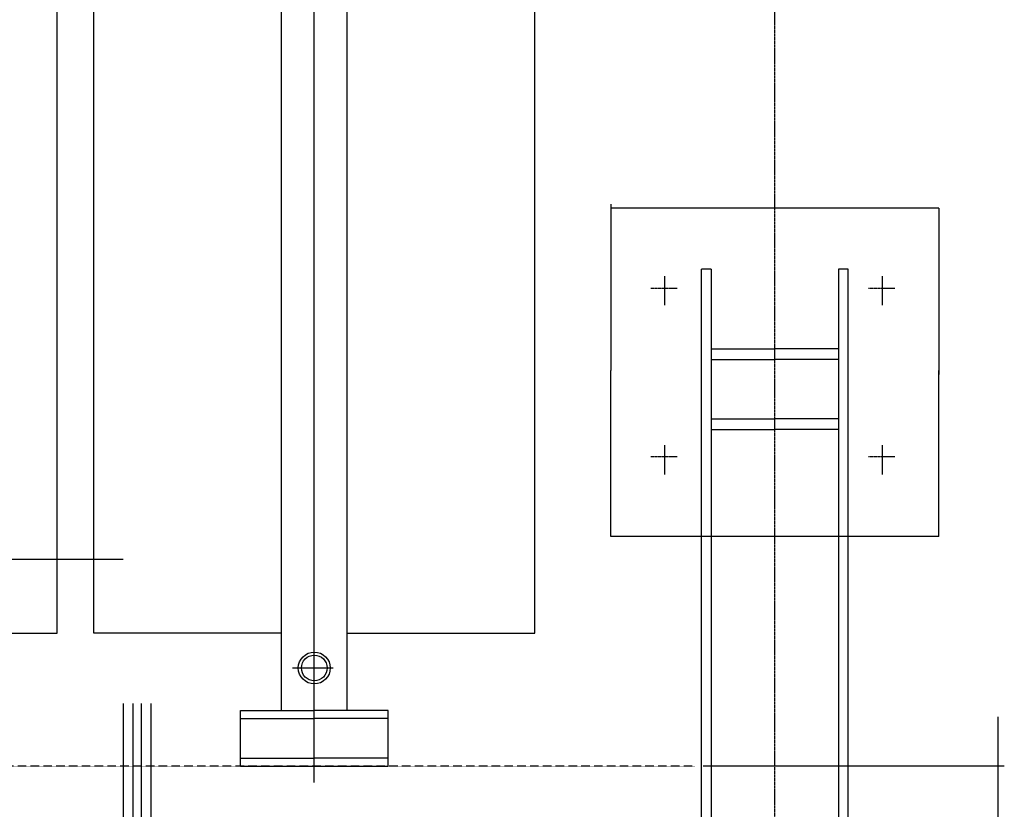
# Model space of a CAD drawing. Header units: inches. Extents: x -4968858 to -265257, y -220693 to 1871410.
# Tile 190 of 225: x -1892468 to -1891389, y 1196394 to 1197259. Entities that reach past the tile are written whole.
import ezdxf

# ---------------------------------------------------------------- set-up
doc = ezdxf.new("R2010")
doc.units = ezdxf.units.IN
doc.header["$MEASUREMENT"] = 0
for name, pattern in [('CENTER', [2, 1.25, -0.25, 0.25, -0.25]), ('CONTINOUS', [0]), ('DASHED2', [0.375, 0.25, -0.125])]:
    doc.linetypes.add(name, pattern=pattern)
doc.layers.add('GRID', color=8, linetype='Continuous')

# ---------------------------------------------------------------- blocks, each defined once
blk = doc.blocks.new('UTCOMBINE')
at = {"color": 6}
for p, q in [((-710505.5, 44876.1, 0), (-710505.5, 43973.7, 0)), ((-710494.6, 43973.7, 0), (-710494.6, 44876.1, 0)), ((-710355.4, 43973.7, 0), (-710355.4, 44876.1, 0)), ((-710344.5, 44874, 0), (-710344.5, 43973.7, 0)), ((-710669.9, 44653.5, 0), (-710669.9, 44464.5, 0)), ((-709920.4, 44536.2, 0), (-709920.4, 42926.9, 0)), ((-710676.4, 44518.5, 0), (-710346.4, 44518.5, 0)), ((-710001.4, 44518.5, 0), (-710001.4, 44457.3, 0)), ((-709839.4, 44518.5, 0), (-710001.4, 44518.5, 0)), ((-709839.4, 44518.5, 0), (-709839.4, 44457.3, 0)), ((-710001.4, 44509.5, 0), (-709920.4, 44509.5, 0)), ((-709839.4, 44509.5, 0), (-709920.4, 44509.5, 0)), ((-710001.4, 44466.3, 0), (-709920.4, 44466.3, 0)), ((-709839.4, 44466.3, 0), (-709920.4, 44466.3, 0)), ((-710001.4, 44457.3, 0), (-709920.4, 44457.3, 0)), ((-709956.4, 44457.3, 0), (-709956.4, 44029.9, 0)), ((-709839.4, 44457.3, 0), (-709920.4, 44457.3, 0)), ((-709884.4, 44457.3, 0), (-709884.4, 44029.9, 0)), ((-709896.7, 44410.8, 0), (-709940.9, 44410.8, 0)), ((-709956.4, 44372.5, 0), (-710162, 44372.5, 0)), ((-710162, 44372.5, 0), (-710162, 42972.6, 0)), ((-709884.4, 44372.5, 0), (-709678.8, 44372.5, 0)), ((-709678.8, 44372.5, 0), (-709678.8, 42972.6, 0)), ((-709678.8, 44372.5, 0), (-709678.8, 42972.6, 0)), ((-709433.1, 44372.5, 0), (-709638.7, 44372.5, 0)), ((-709638.7, 44372.5, 0), (-709638.7, 42972.6, 0)), ((-710604.8, 44266.7, 0), (-710245.2, 44266.7, 0)), ((-710604.8, 44266.7, 0), (-710604.8, 44084.7, 0)), ((-710245.2, 44266.7, 0), (-710245.2, 44084.7, 0)), ((-710543, 44198.6, 0), (-710543, 44166.7, 0)), ((-710304.6, 44198.6, 0), (-710304.6, 44166.7, 0)), ((-710495.5, 44149.6, 0), (-710425.5, 44149.6, 0)), ((-710355.4, 44149.6, 0), (-710424.5, 44149.6, 0)), ((-710494.6, 44137.8, 0), (-710424.6, 44137.8, 0)), ((-710355.4, 44137.8, 0), (-710425.4, 44137.8, 0)), ((-710604.8, 43907.1, 0), (-710604.8, 44089.1, 0)), ((-710245.2, 43902.6, 0), (-710245.2, 44084.7, 0)), ((-710495.5, 44072.9, 0), (-710425.5, 44072.9, 0)), ((-710355.4, 44072.9, 0), (-710424.5, 44072.9, 0)), ((-710494.6, 44061.1, 0), (-710424.6, 44061.1, 0)), ((-710355.4, 44061.1, 0), (-710425.4, 44061.1, 0)), ((-709956.4, 44029.9, 0), (-709956.4, 42927.6, 0)), ((-709956.4, 44029.9, 0), (-709956.4, 42927.6, 0)), ((-709956.4, 44029.9, 0), (-709956.4, 42927.6, 0)), ((-709956.4, 44029.9, 0), (-709956.4, 42927.6, 0)), ((-709884.4, 44029.9, 0), (-709884.4, 42927.6, 0)), ((-710543, 44013.3, 0), (-710543, 43981.3, 0)), ((-710304.6, 44013.3, 0), (-710304.6, 43981.3, 0)), ((-710505.5, 43973.7, 0), (-710494.6, 43973.7, 0)), ((-710355.4, 43973.7, 0), (-710344.5, 43973.7, 0)), ((-710604.8, 43907.1, 0), (-710245.2, 43907.1, 0))]:
    blk.add_line(p, q, dxfattribs=at)
at = {"color": 6, "linetype": 'CENTER'}
for p, q in [((-710425, 44878.8, 0), (-710425, 43456.8, 0)), ((-709920.4, 44373.6, 0), (-709920.4, 43132.4, 0)), ((-710527.5, 44179.2, 0), (-710556.4, 44179.2, 0)), ((-710289.2, 44179.2, 0), (-710318, 44179.2, 0)), ((-710527.5, 43994.6, 0), (-710556.4, 43994.6, 0)), ((-710289.2, 43994.6, 0), (-710318, 43994.6, 0))]:
    blk.add_line(p, q, dxfattribs=at)
at = {"color": 3}
for p, q in [((-709741.4, 44449.9, 0), (-709741.4, 44876.4, 0)), ((-709730.6, 44449.9, 0), (-709730.6, 44876.4, 0)), ((-709721.6, 44449.9, 0), (-709721.6, 44876.4, 0)), ((-709710.8, 44449.9, 0), (-709710.8, 44876.4, 0)), ((-708360.8, 44291.4, 0), (-709710.8, 44291.4, 0))]:
    blk.add_line(p, q, dxfattribs=at)
at = {"color": 6, "linetype": 'DASHED2'}
blk.add_line((-710337.5, 44518.5, 0), (-708350.5, 44518.5, 0), dxfattribs=at)
at = {"color": 6}
for radius in [17.5, 14.1]:
    blk.add_circle((-709920.4, 44410.8, 0), radius, dxfattribs=at)
blk = doc.blocks.new('TFMR YARD')
at = {"layer": 'GRID', "color": 1, "rotation": 180}
blk.add_blockref('UTCOMBINE', (-795623.4, 296115.8, 0), dxfattribs=at)

msp = doc.modelspace()

# ---------------------------------------------------------------- block references
at = {"color": 1, "linetype": 'CONTINOUS', "lineweight": 15}
msp.add_blockref('TFMR YARD', (-1806442, 944844), dxfattribs=at)

doc.saveas('drawing.dxf')
